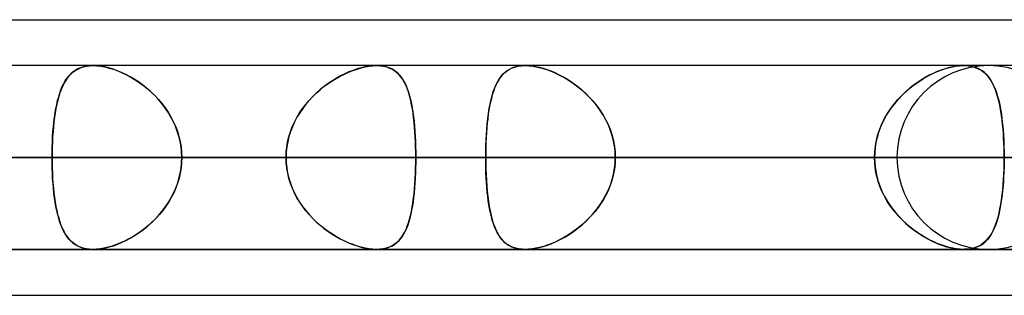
# Model space of a CAD drawing. Header units: millimetres. Extents: x -156 to 156, y -132 to 52.
# Tile 62 of 79: x 55.71 to 61.09, y -64 to -62.5. Entities that reach past the tile are written whole.
import ezdxf

# ---------------------------------------------------------------- set-up
doc = ezdxf.new("R2010")
doc.units = ezdxf.units.MM
doc.layers.add('MAIN-1', color=7, linetype='Continuous')

msp = doc.modelspace()

# ---------------------------------------------------------------- linework, layer by layer
at = {"layer": 'MAIN-1'}
for p, q in [((36.3893, -62.5), (68.5488, -62.5)), ((36.3893, -62.5), (68.7575, -62.5)), ((39.5712, -62.5), (68.7575, -62.5)), ((39.5712, -62.5), (71.9395, -62.5)), ((68.5822, -62.75), (-68.5822, -62.75)), ((68.5822, -62.75), (-68.5822, -62.75)), ((63.1787, -62.75), (-63.1787, -62.75)), ((63.1787, -62.75), (-63.1787, -62.75)), ((57.6605, -62.75), (-57.6605, -62.75)), ((57.6605, -62.75), (-57.6605, -62.75)), ((61, -62.75), (45.074, -62.75)), ((61, -62.75), (45.074, -62.75)), ((68.8, -62.75), (50.5947, -62.75)), ((68.8, -62.75), (50.5947, -62.75)), ((55.9924, -62.7955), (56.004, -62.7852)), ((56.0048, -62.7845), (55.9933, -62.7946)), ((56.004, -62.7852), (56.0165, -62.7761)), ((56.0174, -62.7756), (56.0048, -62.7845)), ((56.0165, -62.7761), (56.0302, -62.7683)), ((56.0309, -62.7679), (56.0174, -62.7756)), ((56.0302, -62.7683), (56.0449, -62.7618)), ((56.0455, -62.7616), (56.0309, -62.7679)), ((56.0449, -62.7618), (56.0607, -62.7567)), ((56.0612, -62.7565), (56.0455, -62.7616)), ((56.0607, -62.7567), (56.0776, -62.753)), ((56.078, -62.7529), (56.0612, -62.7565)), ((56.0776, -62.753), (56.0954, -62.7507)), ((56.0957, -62.7507), (56.078, -62.7529)), ((56.0954, -62.7507), (56.1142, -62.75)), ((56.1142, -62.75), (56.0957, -62.7507)), ((56.1344, -62.7508), (56.1142, -62.75)), ((56.1142, -62.75), (56.1347, -62.7508)), ((76.6, -62.75), (56.1142, -62.75)), ((76.6, -62.75), (56.1142, -62.75)), ((56.1555, -62.7531), (56.1344, -62.7508)), ((56.1347, -62.7508), (56.1562, -62.7532)), ((56.1776, -62.757), (56.1555, -62.7531)), ((56.1562, -62.7532), (56.1787, -62.7573)), ((56.2002, -62.7625), (56.1776, -62.757)), ((56.1787, -62.7573), (56.2016, -62.7629)), ((56.2232, -62.7694), (56.2002, -62.7625)), ((56.2016, -62.7629), (56.225, -62.77)), ((56.2463, -62.7777), (56.2232, -62.7694)), ((56.225, -62.77), (56.2486, -62.7785)), ((56.2696, -62.7873), (56.2463, -62.7777)), ((56.2486, -62.7785), (56.2724, -62.7885)), ((56.2929, -62.7983), (56.2696, -62.7873)), ((56.2724, -62.7885), (56.2961, -62.7999)), ((57.4856, -62.7955), (57.5085, -62.7852)), ((57.5101, -62.7845), (57.4874, -62.7946)), ((57.5085, -62.7852), (57.5313, -62.7761)), ((57.5328, -62.7756), (57.5101, -62.7845)), ((57.5313, -62.7761), (57.5541, -62.7683)), ((57.5553, -62.7679), (57.5328, -62.7756)), ((57.5541, -62.7683), (57.5765, -62.7618)), ((57.5775, -62.7615), (57.5553, -62.7679)), ((57.5765, -62.7618), (57.5987, -62.7567)), ((57.5994, -62.7565), (57.5775, -62.7615)), ((57.5987, -62.7567), (57.6201, -62.7529)), ((57.6206, -62.7529), (57.5994, -62.7565)), ((57.6201, -62.7529), (57.6407, -62.7507)), ((57.641, -62.7507), (57.6206, -62.7529)), ((57.6407, -62.7507), (57.6605, -62.75)), ((57.6605, -62.75), (57.641, -62.7507)), ((57.6605, -62.75), (57.68, -62.7508)), ((57.679, -62.7507), (57.6605, -62.75)), ((57.6967, -62.7529), (57.679, -62.7507)), ((57.68, -62.7508), (57.6985, -62.7532)), ((57.7134, -62.7566), (57.6967, -62.7529)), ((57.6985, -62.7532), (57.7159, -62.7573)), ((57.7289, -62.7617), (57.7134, -62.7566)), ((57.7159, -62.7573), (57.732, -62.7629)), ((57.7433, -62.7681), (57.7289, -62.7617)), ((57.732, -62.7629), (57.7469, -62.77)), ((57.7566, -62.7759), (57.7433, -62.7681)), ((57.7469, -62.77), (57.7606, -62.7786)), ((57.7689, -62.7849), (57.7566, -62.7759)), ((57.7606, -62.7786), (57.7731, -62.7885)), ((57.7801, -62.7951), (57.7689, -62.7849)), ((57.7731, -62.7885), (57.7846, -62.7999)), ((58.3424, -62.8059), (58.3541, -62.7933)), ((58.3557, -62.7918), (58.3453, -62.8024)), ((58.3541, -62.7933), (58.367, -62.7821)), ((58.3668, -62.7823), (58.3557, -62.7918)), ((58.3789, -62.7739), (58.3668, -62.7823)), ((58.367, -62.7821), (58.3811, -62.7725)), ((58.3919, -62.7667), (58.3789, -62.7739)), ((58.3811, -62.7725), (58.3966, -62.7645)), ((58.406, -62.7608), (58.3919, -62.7667)), ((58.3966, -62.7645), (58.4135, -62.7582)), ((58.4211, -62.7561), (58.406, -62.7608)), ((58.4135, -62.7582), (58.4318, -62.7536)), ((58.4372, -62.7527), (58.4211, -62.7561)), ((58.4318, -62.7536), (58.4513, -62.7509)), ((58.4542, -62.7507), (58.4372, -62.7527)), ((58.4513, -62.7509), (58.472, -62.75)), ((58.472, -62.75), (58.4542, -62.7507)), ((58.4904, -62.7506), (58.472, -62.75)), ((58.472, -62.75), (58.4934, -62.7509)), ((60.8635, -62.75), (58.4721, -62.75)), ((60.8635, -62.75), (58.4721, -62.75)), ((58.5095, -62.7526), (58.4904, -62.7506)), ((58.4934, -62.7509), (58.516, -62.7535)), ((58.5295, -62.7558), (58.5095, -62.7526)), ((58.516, -62.7535), (58.5396, -62.7579)), ((58.55, -62.7603), (58.5295, -62.7558)), ((58.5396, -62.7579), (58.5636, -62.7639)), ((58.5708, -62.766), (58.55, -62.7603)), ((58.5636, -62.7639), (58.5881, -62.7715)), ((58.5919, -62.7728), (58.5708, -62.766)), ((58.5881, -62.7715), (58.6129, -62.7807)), ((58.6132, -62.7808), (58.5919, -62.7728)), ((58.6129, -62.7807), (58.6377, -62.7914)), ((58.6345, -62.7899), (58.6132, -62.7808)), ((58.6558, -62.8), (58.6345, -62.7899)), ((58.6377, -62.7914), (58.6626, -62.8034)), ((60.6696, -62.8059), (60.6947, -62.7933)), ((60.6979, -62.7918), (60.6762, -62.8024)), ((60.6947, -62.7933), (60.7199, -62.7821)), ((60.7197, -62.7823), (60.6979, -62.7918)), ((60.7413, -62.7739), (60.7197, -62.7823)), ((60.7199, -62.7821), (60.7451, -62.7725)), ((60.7628, -62.7667), (60.7413, -62.7739)), ((60.7451, -62.7725), (60.7701, -62.7645)), ((60.784, -62.7608), (60.7628, -62.7667)), ((60.7701, -62.7645), (60.7947, -62.7582)), ((60.8049, -62.7561), (60.784, -62.7608)), ((60.7947, -62.7582), (60.8186, -62.7536)), ((60.8252, -62.7527), (60.8049, -62.7561)), ((60.8186, -62.7536), (60.8415, -62.7509)), ((60.8447, -62.7507), (60.8252, -62.7527)), ((60.8415, -62.7509), (60.8634, -62.75)), ((60.8634, -62.75), (60.8447, -62.7507)), ((60.8634, -62.75), (60.8642, -62.75)), ((60.881, -62.7506), (60.8634, -62.75)), ((60.8642, -62.75), (60.865, -62.75)), ((60.865, -62.75), (60.8658, -62.75)), ((60.8658, -62.75), (60.8666, -62.75)), ((60.8666, -62.75), (60.8674, -62.75)), ((60.8674, -62.75), (60.8682, -62.75)), ((60.8682, -62.75), (60.8889, -62.7514)), ((60.8977, -62.7526), (60.881, -62.7506)), ((60.8889, -62.7514), (60.9084, -62.7546)), ((60.9136, -62.7558), (60.8977, -62.7526)), ((60.9084, -62.7546), (60.9267, -62.7596)), ((60.9286, -62.7603), (60.9136, -62.7558)), ((60.9267, -62.7596), (60.9434, -62.7664)), ((60.9426, -62.766), (60.9286, -62.7603)), ((60.9556, -62.7728), (60.9426, -62.766)), ((60.9434, -62.7664), (60.9588, -62.7748)), ((60.9677, -62.7808), (60.9556, -62.7728)), ((60.9588, -62.7748), (60.9729, -62.7849)), ((60.9789, -62.7899), (60.9677, -62.7808)), ((60.9729, -62.7849), (60.9859, -62.7965)), ((60.9892, -62.8), (60.9789, -62.7899)), ((55.9549, -62.847), (55.947, -62.863)), ((55.9543, -62.8481), (55.9627, -62.8332)), ((55.9634, -62.8321), (55.9549, -62.847)), ((55.9627, -62.8332), (55.9718, -62.8195)), ((55.9726, -62.8184), (55.9634, -62.8321)), ((55.9718, -62.8195), (55.9817, -62.8069)), ((55.9826, -62.8059), (55.9726, -62.8184)), ((55.9817, -62.8069), (55.9924, -62.7955)), ((55.9933, -62.7946), (55.9826, -62.8059)), ((56.3161, -62.8105), (56.2929, -62.7983)), ((56.2961, -62.7999), (56.3198, -62.8126)), ((56.3391, -62.824), (56.3161, -62.8105)), ((56.3198, -62.8126), (56.3432, -62.8265)), ((56.3619, -62.8388), (56.3391, -62.824)), ((56.3432, -62.8265), (56.3662, -62.8417)), ((56.3844, -62.8549), (56.3619, -62.8388)), ((56.3662, -62.8417), (56.3887, -62.8581)), ((57.3974, -62.847), (57.3755, -62.863)), ((57.3958, -62.8481), (57.4179, -62.8332)), ((57.4197, -62.8321), (57.3974, -62.847)), ((57.4179, -62.8332), (57.4403, -62.8195)), ((57.4422, -62.8184), (57.4197, -62.8321)), ((57.4403, -62.8195), (57.4628, -62.8069)), ((57.4648, -62.8059), (57.4422, -62.8184)), ((57.4628, -62.8069), (57.4856, -62.7955)), ((57.4874, -62.7946), (57.4648, -62.8059)), ((57.7904, -62.8066), (57.7801, -62.7951)), ((57.7846, -62.7999), (57.7951, -62.8126)), ((57.7999, -62.8192), (57.7904, -62.8066)), ((57.7951, -62.8126), (57.8047, -62.8265)), ((57.8086, -62.833), (57.7999, -62.8192)), ((57.8047, -62.8265), (57.8135, -62.8417)), ((57.8167, -62.8481), (57.8086, -62.833)), ((57.8135, -62.8417), (57.8214, -62.8581)), ((58.3188, -62.8412), (58.3113, -62.8564)), ((58.3131, -62.8524), (58.322, -62.8354)), ((58.327, -62.8272), (58.3188, -62.8412)), ((58.322, -62.8354), (58.3317, -62.8199)), ((58.3358, -62.8142), (58.327, -62.8272)), ((58.3317, -62.8199), (58.3424, -62.8059)), ((58.3453, -62.8024), (58.3358, -62.8142)), ((58.6769, -62.8111), (58.6558, -62.8)), ((58.6626, -62.8034), (58.6873, -62.8169)), ((58.6979, -62.8232), (58.6769, -62.8111)), ((58.6873, -62.8169), (58.7117, -62.8317)), ((58.7188, -62.8363), (58.6979, -62.8232)), ((58.7117, -62.8317), (58.7357, -62.8479)), ((58.7394, -62.8505), (58.7188, -62.8363)), ((60.6115, -62.8412), (60.5904, -62.8564)), ((60.5958, -62.8524), (60.6201, -62.8354)), ((60.6329, -62.8272), (60.6115, -62.8412)), ((60.6201, -62.8354), (60.6447, -62.8199)), ((60.6545, -62.8142), (60.6329, -62.8272)), ((60.6447, -62.8199), (60.6696, -62.8059)), ((60.6762, -62.8024), (60.6545, -62.8142)), ((60.9859, -62.7965), (60.9976, -62.8096)), ((60.9988, -62.8111), (60.9892, -62.8)), ((60.9976, -62.8096), (61.0084, -62.8241)), ((61.0077, -62.8232), (60.9988, -62.8111)), ((61.016, -62.8363), (61.0077, -62.8232)), ((61.0084, -62.8241), (61.0182, -62.8401)), ((61.0237, -62.8505), (61.016, -62.8363)), ((61.0182, -62.8401), (61.0271, -62.8574)), ((55.9266, -62.9192), (55.9326, -62.8997)), ((55.933, -62.8986), (55.9269, -62.9181)), ((55.9326, -62.8997), (55.9392, -62.8814)), ((55.9397, -62.8802), (55.933, -62.8986)), ((55.9392, -62.8814), (55.9464, -62.8642)), ((55.947, -62.863), (55.9397, -62.8802)), ((55.9464, -62.8642), (55.9543, -62.8481)), ((56.4065, -62.8722), (56.3844, -62.8549)), ((56.3887, -62.8581), (56.4106, -62.8757)), ((56.428, -62.8908), (56.4065, -62.8722)), ((56.4106, -62.8757), (56.4318, -62.8943)), ((56.4488, -62.9106), (56.428, -62.8908)), ((56.4318, -62.8943), (56.4522, -62.9141)), ((57.3117, -62.9193), (57.3318, -62.8998)), ((57.333, -62.8986), (57.3128, -62.9182)), ((57.3318, -62.8998), (57.3526, -62.8814)), ((57.354, -62.8803), (57.333, -62.8986)), ((57.3526, -62.8814), (57.374, -62.8642)), ((57.3755, -62.863), (57.354, -62.8803)), ((57.374, -62.8642), (57.3958, -62.8481)), ((57.824, -62.8643), (57.8167, -62.8481)), ((57.8214, -62.8581), (57.8286, -62.8756)), ((57.8308, -62.8817), (57.824, -62.8643)), ((57.8286, -62.8756), (57.8351, -62.8943)), ((57.8369, -62.9002), (57.8308, -62.8817)), ((57.8351, -62.8943), (57.8409, -62.9141)), ((57.8425, -62.9199), (57.8369, -62.9002)), ((58.2912, -62.9121), (58.2978, -62.8908)), ((58.298, -62.8901), (58.2922, -62.9085)), ((58.2978, -62.8908), (58.3051, -62.8709)), ((58.3044, -62.8727), (58.298, -62.8901)), ((58.3113, -62.8564), (58.3044, -62.8727)), ((58.3051, -62.8709), (58.3131, -62.8524)), ((58.7357, -62.8479), (58.7591, -62.8653)), ((58.7597, -62.8657), (58.7394, -62.8505)), ((58.7591, -62.8653), (58.7819, -62.8839)), ((58.7796, -62.882), (58.7597, -62.8657)), ((58.799, -62.8992), (58.7796, -62.882)), ((58.7819, -62.8839), (58.8038, -62.9037)), ((58.8178, -62.9174), (58.799, -62.8992)), ((60.5263, -62.9121), (60.5487, -62.8908)), ((60.5495, -62.8901), (60.5299, -62.9085)), ((60.5487, -62.8908), (60.5719, -62.8709)), ((60.5697, -62.8727), (60.5495, -62.8901)), ((60.5904, -62.8564), (60.5697, -62.8727)), ((60.5719, -62.8709), (60.5958, -62.8524)), ((61.0308, -62.8657), (61.0237, -62.8505)), ((61.0271, -62.8574), (61.0351, -62.876)), ((61.0374, -62.882), (61.0308, -62.8657)), ((61.0351, -62.876), (61.0424, -62.896)), ((61.0435, -62.8992), (61.0374, -62.882)), ((61.0424, -62.896), (61.049, -62.9171)), ((61.0491, -62.9174), (61.0435, -62.8992)), ((55.916, -62.9615), (55.921, -62.9398)), ((55.9213, -62.9387), (55.9162, -62.9603)), ((55.921, -62.9398), (55.9266, -62.9192)), ((55.9269, -62.9181), (55.9213, -62.9387)), ((56.4687, -62.9316), (56.4488, -62.9106)), ((56.4522, -62.9141), (56.4717, -62.9349)), ((56.4877, -62.9538), (56.4687, -62.9316)), ((56.4717, -62.9349), (56.4901, -62.9568)), ((56.5055, -62.9769), (56.4877, -62.9538)), ((57.2741, -62.9615), (57.2924, -62.9398)), ((57.2934, -62.9388), (57.275, -62.9604)), ((57.2924, -62.9398), (57.3117, -62.9193)), ((57.3128, -62.9182), (57.2934, -62.9388)), ((57.8409, -62.9141), (57.8463, -62.9349)), ((57.8476, -62.9406), (57.8425, -62.9199)), ((57.8463, -62.9349), (57.851, -62.9567)), ((57.8521, -62.9624), (57.8476, -62.9406)), ((58.2821, -62.9483), (58.2778, -62.9697)), ((58.2799, -62.9588), (58.2852, -62.9348)), ((58.2869, -62.9279), (58.2821, -62.9483)), ((58.2852, -62.9348), (58.2912, -62.9121)), ((58.2922, -62.9085), (58.2869, -62.9279)), ((58.8038, -62.9037), (58.8248, -62.9247)), ((58.8359, -62.9366), (58.8178, -62.9174)), ((58.8248, -62.9247), (58.8448, -62.9468)), ((58.8531, -62.9567), (58.8359, -62.9366)), ((58.8448, -62.9468), (58.8637, -62.97)), ((60.493, -62.9483), (60.476, -62.9697)), ((60.4845, -62.9588), (60.5048, -62.9348)), ((60.511, -62.9279), (60.493, -62.9483)), ((60.5048, -62.9348), (60.5263, -62.9121)), ((60.5299, -62.9085), (60.511, -62.9279)), ((61.049, -62.9171), (61.0549, -62.9395)), ((61.0542, -62.9366), (61.0491, -62.9174)), ((61.0589, -62.9567), (61.0542, -62.9366)), ((61.0549, -62.9395), (61.0603, -62.963)), ((55.9037, -63.032), (55.9073, -63.0076)), ((55.9075, -63.0064), (55.9039, -63.0308)), ((55.9073, -63.0076), (55.9114, -62.9841)), ((55.9116, -62.9829), (55.9075, -63.0064)), ((55.9114, -62.9841), (55.916, -62.9615)), ((55.9162, -62.9603), (55.9116, -62.9829)), ((56.4901, -62.9568), (56.5075, -62.9796)), ((56.5221, -63.0011), (56.5055, -62.9769)), ((56.5075, -62.9796), (56.5236, -63.0034)), ((56.5373, -63.0261), (56.5221, -63.0011)), ((56.5236, -63.0034), (56.5384, -63.0281)), ((57.2261, -63.0321), (57.2408, -63.0077)), ((57.2416, -63.0065), (57.2267, -63.0309)), ((57.2408, -63.0077), (57.2568, -62.9841)), ((57.2577, -62.9829), (57.2416, -63.0065)), ((57.2568, -62.9841), (57.2741, -62.9615)), ((57.275, -62.9604), (57.2577, -62.9829)), ((57.851, -62.9567), (57.8553, -62.9796)), ((57.8562, -62.9851), (57.8521, -62.9624)), ((57.8553, -62.9796), (57.8591, -63.0034)), ((57.8598, -63.0087), (57.8562, -62.9851)), ((57.8591, -63.0034), (57.8624, -63.0281)), ((58.2739, -62.9918), (58.2704, -63.0149)), ((58.2711, -63.0103), (58.2752, -62.984)), ((58.2778, -62.9697), (58.2739, -62.9918)), ((58.2752, -62.984), (58.2799, -62.9588)), ((58.8694, -62.9777), (58.8531, -62.9567)), ((58.8637, -62.97), (58.8812, -62.9943)), ((58.8847, -62.9994), (58.8694, -62.9777)), ((58.8812, -62.9943), (58.8975, -63.0196)), ((58.8988, -63.0219), (58.8847, -62.9994)), ((60.46, -62.9918), (60.4452, -63.0149)), ((60.448, -63.0103), (60.4655, -62.984)), ((60.476, -62.9697), (60.46, -62.9918)), ((60.4655, -62.984), (60.4845, -62.9588)), ((61.0632, -62.9777), (61.0589, -62.9567)), ((61.0603, -62.963), (61.065, -62.9877)), ((61.067, -62.9994), (61.0632, -62.9777)), ((61.065, -62.9877), (61.0692, -63.0135)), ((61.0704, -63.0219), (61.067, -62.9994)), ((55.8978, -63.0833), (55.9005, -63.0572)), ((55.9007, -63.0561), (55.8979, -63.0823)), ((55.9005, -63.0572), (55.9037, -63.032)), ((55.9039, -63.0308), (55.9007, -63.0561)), ((56.551, -63.052), (56.5373, -63.0261)), ((56.5384, -63.0281), (56.5518, -63.0538)), ((56.5631, -63.0788), (56.551, -63.052)), ((56.5518, -63.0538), (56.5637, -63.0802)), ((57.201, -63.0833), (57.2128, -63.0573)), ((57.2133, -63.0562), (57.2014, -63.0823)), ((57.2128, -63.0573), (57.2261, -63.0321)), ((57.2267, -63.0309), (57.2133, -63.0562)), ((57.863, -63.0331), (57.8598, -63.0087)), ((57.8624, -63.0281), (57.8653, -63.0537)), ((57.8658, -63.0584), (57.863, -63.0331)), ((57.8653, -63.0537), (57.8678, -63.0801)), ((57.8681, -63.0844), (57.8658, -63.0584)), ((58.2644, -63.0661), (58.2675, -63.0377)), ((58.2674, -63.0387), (58.2647, -63.0634)), ((58.2704, -63.0149), (58.2674, -63.0387)), ((58.2675, -63.0377), (58.2711, -63.0103)), ((58.8975, -63.0196), (58.9122, -63.0459)), ((58.9118, -63.0452), (58.8988, -63.0219)), ((58.9235, -63.0692), (58.9118, -63.0452)), ((58.9122, -63.0459), (58.9253, -63.0732)), ((60.4181, -63.0661), (60.4322, -63.0377)), ((60.4316, -63.0387), (60.4194, -63.0634)), ((60.4452, -63.0149), (60.4316, -63.0387)), ((60.4322, -63.0377), (60.448, -63.0103)), ((61.0692, -63.0135), (61.0728, -63.0404)), ((61.0734, -63.0452), (61.0704, -63.0219)), ((61.0728, -63.0404), (61.076, -63.0683)), ((61.0761, -63.0692), (61.0734, -63.0452)), ((55.8936, -63.1374), (55.8955, -63.1101)), ((55.8956, -63.1091), (55.8937, -63.1365)), ((55.8955, -63.1101), (55.8978, -63.0833)), ((55.8979, -63.0823), (55.8956, -63.1091)), ((56.5736, -63.1063), (56.5631, -63.0788)), ((56.5637, -63.0802), (56.5739, -63.1073)), ((56.5823, -63.1343), (56.5736, -63.1063)), ((56.5739, -63.1073), (56.5825, -63.135)), ((57.1823, -63.1374), (57.1908, -63.1101)), ((57.1911, -63.1092), (57.1826, -63.1365)), ((57.1908, -63.1101), (57.201, -63.0833)), ((57.2014, -63.0823), (57.1911, -63.1092)), ((57.8678, -63.0801), (57.8699, -63.1072)), ((57.8701, -63.111), (57.8681, -63.0844)), ((57.8699, -63.1072), (57.8716, -63.135)), ((57.8717, -63.1382), (57.8701, -63.111)), ((58.2604, -63.1146), (58.2589, -63.141)), ((58.2598, -63.1254), (58.2619, -63.0954)), ((58.2624, -63.0887), (58.2604, -63.1146)), ((58.2619, -63.0954), (58.2644, -63.0661)), ((58.2647, -63.0634), (58.2624, -63.0887)), ((58.9338, -63.0939), (58.9235, -63.0692)), ((58.9253, -63.0732), (58.9366, -63.1013)), ((58.9427, -63.1191), (58.9338, -63.0939)), ((58.9366, -63.1013), (58.9461, -63.1301)), ((60.3992, -63.1146), (60.3915, -63.141)), ((60.3958, -63.1254), (60.406, -63.0954)), ((60.4085, -63.0887), (60.3992, -63.1146)), ((60.406, -63.0954), (60.4181, -63.0661)), ((60.4194, -63.0634), (60.4085, -63.0887)), ((61.076, -63.0683), (61.0787, -63.0971)), ((61.0784, -63.0939), (61.0761, -63.0692)), ((61.0803, -63.1191), (61.0784, -63.0939)), ((61.0787, -63.0971), (61.0808, -63.1266)), ((55.8911, -63.1931), (55.8922, -63.1651)), ((55.8922, -63.1643), (55.8912, -63.1925)), ((55.8937, -63.1365), (55.8922, -63.1643)), ((55.8922, -63.1651), (55.8936, -63.1374)), ((56.5891, -63.1627), (56.5823, -63.1343)), ((56.5825, -63.135), (56.5892, -63.1633)), ((56.594, -63.1915), (56.5891, -63.1627)), ((56.5892, -63.1633), (56.5941, -63.192)), ((57.1709, -63.1931), (57.1757, -63.1651)), ((57.1758, -63.1643), (57.171, -63.1925)), ((57.1757, -63.1651), (57.1823, -63.1374)), ((57.1826, -63.1365), (57.1758, -63.1643)), ((57.8716, -63.135), (57.8729, -63.1633)), ((57.873, -63.1657), (57.8717, -63.1382)), ((57.8729, -63.1633), (57.8738, -63.192)), ((57.8739, -63.1935), (57.873, -63.1657)), ((58.2577, -63.1677), (58.2568, -63.1948)), ((58.257, -63.187), (58.2582, -63.156)), ((58.2589, -63.141), (58.2577, -63.1677)), ((58.2582, -63.156), (58.2598, -63.1254)), ((58.95, -63.1446), (58.9427, -63.1191)), ((58.9461, -63.1301), (58.9536, -63.1595)), ((58.9558, -63.1706), (58.95, -63.1446)), ((58.9536, -63.1595), (58.959, -63.1894)), ((60.3854, -63.1677), (60.381, -63.1948)), ((60.3821, -63.187), (60.3878, -63.156)), ((60.3915, -63.141), (60.3854, -63.1677)), ((60.3878, -63.156), (60.3958, -63.1254)), ((61.0819, -63.1446), (61.0803, -63.1191)), ((61.0808, -63.1266), (61.0825, -63.1569)), ((61.0831, -63.1706), (61.0819, -63.1446)), ((61.0825, -63.1569), (61.0837, -63.1876)), ((55.8905, -63.2211), (55.8903, -63.25)), ((55.8903, -63.25), (55.8905, -63.2214)), ((55.8912, -63.1925), (55.8905, -63.2211)), ((55.8905, -63.2214), (55.8911, -63.1931)), ((56.597, -63.2206), (56.594, -63.1915)), ((56.5941, -63.192), (56.597, -63.2209)), ((56.598, -63.25), (56.597, -63.2206)), ((56.597, -63.2209), (56.598, -63.25)), ((57.168, -63.2211), (57.167, -63.25)), ((57.167, -63.25), (57.168, -63.2214)), ((57.171, -63.1925), (57.168, -63.2211)), ((57.168, -63.2214), (57.1709, -63.1931)), ((57.8738, -63.192), (57.8744, -63.2209)), ((57.8744, -63.2216), (57.8739, -63.1935)), ((57.8744, -63.2209), (57.8746, -63.25)), ((57.8746, -63.25), (57.8744, -63.2216)), ((58.2561, -63.25), (58.2563, -63.2184)), ((58.2563, -63.2223), (58.2561, -63.25)), ((58.2563, -63.2184), (58.257, -63.187)), ((58.2568, -63.1948), (58.2563, -63.2223)), ((58.96, -63.1968), (58.9558, -63.1706)), ((58.959, -63.1894), (58.9622, -63.2196)), ((58.9625, -63.2233), (58.96, -63.1968)), ((58.9622, -63.2196), (58.9633, -63.25)), ((60.3774, -63.25), (60.3786, -63.2184)), ((60.3783, -63.2223), (60.3774, -63.25)), ((60.381, -63.1948), (60.3783, -63.2223)), ((60.3786, -63.2184), (60.3821, -63.187)), ((61.084, -63.1968), (61.0831, -63.1706)), ((61.0837, -63.1876), (61.0844, -63.2187)), ((61.0845, -63.2233), (61.084, -63.1968)), ((61.0844, -63.2187), (61.0847, -63.25)), ((-69.0087, -63.25), (69.0087, -63.25)), ((69.0087, -63.25), (-69.0087, -63.25)), ((68.2038, -63.25), (-68.2038, -63.25)), ((-68.2038, -63.25), (68.2038, -63.25)), ((-63.3931, -63.25), (63.3931, -63.25)), ((63.3931, -63.25), (-63.3931, -63.25)), ((62.6857, -63.25), (-62.6857, -63.25)), ((-62.6857, -63.25), (62.6857, -63.25)), ((-57.8746, -63.25), (57.8746, -63.25)), ((57.8746, -63.25), (-57.8746, -63.25)), ((57.167, -63.25), (-57.167, -63.25)), ((-57.167, -63.25), (57.167, -63.25)), ((60.5, -63.25), (44.8487, -63.25)), ((44.8487, -63.25), (60.5, -63.25)), ((45.5566, -63.25), (61.5, -63.25)), ((61.5, -63.25), (45.5566, -63.25)), ((68.3, -63.25), (50.3701, -63.25)), ((50.3701, -63.25), (68.3, -63.25)), ((51.0779, -63.25), (69.3, -63.25)), ((69.3, -63.25), (51.0779, -63.25)), ((51.0779, -63.25), (55.8903, -63.25)), ((55.8903, -63.25), (51.0779, -63.25)), ((57.167, -63.25), (52.3553, -63.25)), ((52.3553, -63.25), (57.167, -63.25)), ((53.447, -63.25), (58.2561, -63.25)), ((58.2561, -63.25), (53.447, -63.25)), ((60.3774, -63.25), (55.5683, -63.25)), ((55.5683, -63.25), (60.3774, -63.25)), ((55.8903, -63.25), (55.8905, -63.2786)), ((76.1, -63.25), (55.8903, -63.25)), ((55.8905, -63.2789), (55.8903, -63.25)), ((55.8903, -63.25), (76.1, -63.25)), ((56.597, -63.2791), (56.598, -63.25)), ((56.598, -63.25), (56.597, -63.2784)), ((56.598, -63.25), (77.1, -63.25)), ((77.1, -63.25), (56.598, -63.25)), ((56.598, -63.25), (61.4096, -63.25)), ((61.4096, -63.25), (56.598, -63.25)), ((57.168, -63.2789), (57.167, -63.25)), ((57.167, -63.25), (57.168, -63.2786)), ((57.8746, -63.25), (57.8744, -63.2784)), ((57.8744, -63.2791), (57.8746, -63.25)), ((62.6857, -63.25), (57.8746, -63.25)), ((57.8746, -63.25), (62.6857, -63.25)), ((58.2561, -63.25), (58.2563, -63.2816)), ((60.3774, -63.25), (58.2561, -63.25)), ((58.2563, -63.2777), (58.2561, -63.25)), ((58.2561, -63.25), (60.3774, -63.25)), ((58.9625, -63.2767), (58.96, -63.3032)), ((58.9622, -63.2804), (58.9633, -63.25)), ((58.9633, -63.25), (58.9625, -63.2233)), ((58.9633, -63.25), (58.9625, -63.2767)), ((58.9633, -63.25), (61.0847, -63.25)), ((61.0847, -63.25), (58.9633, -63.25)), ((58.9633, -63.25), (63.7724, -63.25)), ((63.7724, -63.25), (58.9633, -63.25)), ((60.3783, -63.2777), (60.3774, -63.25)), ((60.3774, -63.25), (60.3786, -63.2816)), ((61.0845, -63.2765), (61.084, -63.3027)), ((61.0844, -63.2804), (61.0847, -63.25)), ((61.0847, -63.25), (61.0845, -63.2233)), ((61.0847, -63.25), (61.0845, -63.2765)), ((65.8937, -63.25), (61.0847, -63.25)), ((61.0847, -63.25), (65.8937, -63.25)), ((55.8905, -63.2786), (55.8911, -63.3069)), ((55.8912, -63.3074), (55.8905, -63.2789)), ((55.8911, -63.3069), (55.8922, -63.3349)), ((55.8922, -63.3357), (55.8912, -63.3074)), ((56.5892, -63.3367), (56.5941, -63.308)), ((56.5942, -63.3065), (56.5897, -63.3344)), ((56.5941, -63.308), (56.597, -63.2791)), ((56.597, -63.2784), (56.5942, -63.3065)), ((57.168, -63.2786), (57.1709, -63.3069)), ((57.171, -63.3075), (57.168, -63.2789)), ((57.1709, -63.3069), (57.1757, -63.3349)), ((57.1758, -63.3357), (57.171, -63.3075)), ((57.8729, -63.3367), (57.8738, -63.308)), ((57.8739, -63.3065), (57.873, -63.3343)), ((57.8738, -63.308), (57.8744, -63.2791)), ((57.8744, -63.2784), (57.8739, -63.3065)), ((58.2568, -63.3052), (58.2563, -63.2777)), ((58.2563, -63.2816), (58.257, -63.313)), ((58.2577, -63.3323), (58.2568, -63.3052)), ((58.257, -63.313), (58.2582, -63.344)), ((58.9558, -63.3294), (58.95, -63.3554)), ((58.9536, -63.3405), (58.959, -63.3106)), ((58.96, -63.3032), (58.9558, -63.3294)), ((58.959, -63.3106), (58.9622, -63.2804)), ((60.381, -63.3052), (60.3783, -63.2777)), ((60.3786, -63.2816), (60.3821, -63.313)), ((60.3854, -63.3323), (60.381, -63.3052)), ((60.3821, -63.313), (60.3878, -63.344)), ((61.0831, -63.3287), (61.0819, -63.3544)), ((61.0826, -63.3405), (61.0838, -63.3106)), ((61.084, -63.3027), (61.0831, -63.3287)), ((61.0838, -63.3106), (61.0844, -63.2804)), ((55.8922, -63.3349), (55.8936, -63.3626)), ((55.8937, -63.3635), (55.8922, -63.3357)), ((55.8936, -63.3626), (55.8955, -63.3899)), ((55.8956, -63.3908), (55.8937, -63.3635)), ((56.5739, -63.3927), (56.5825, -63.365)), ((56.5833, -63.3619), (56.5752, -63.389)), ((56.5825, -63.365), (56.5892, -63.3367)), ((56.5897, -63.3344), (56.5833, -63.3619)), ((57.1757, -63.3349), (57.1823, -63.3626)), ((57.1826, -63.3635), (57.1758, -63.3357)), ((57.1823, -63.3626), (57.1908, -63.3899)), ((57.1911, -63.3908), (57.1826, -63.3635)), ((57.8699, -63.3928), (57.8716, -63.365)), ((57.8717, -63.3618), (57.8701, -63.389)), ((57.8716, -63.365), (57.8729, -63.3367)), ((57.873, -63.3343), (57.8717, -63.3618)), ((58.2589, -63.359), (58.2577, -63.3323)), ((58.2582, -63.344), (58.2598, -63.3746)), ((58.2604, -63.3854), (58.2589, -63.359)), ((58.2598, -63.3746), (58.2619, -63.4046)), ((58.9427, -63.3809), (58.9338, -63.4061)), ((58.9366, -63.3987), (58.9461, -63.3699)), ((58.95, -63.3554), (58.9427, -63.3809)), ((58.9461, -63.3699), (58.9536, -63.3405)), ((60.3915, -63.359), (60.3854, -63.3323)), ((60.3878, -63.344), (60.3958, -63.3746)), ((60.3992, -63.3854), (60.3915, -63.359)), ((60.3958, -63.3746), (60.406, -63.4046)), ((61.0804, -63.3797), (61.0785, -63.4047)), ((61.079, -63.3987), (61.081, -63.3699)), ((61.0819, -63.3544), (61.0804, -63.3797)), ((61.081, -63.3699), (61.0826, -63.3405)), ((55.8955, -63.3899), (55.8978, -63.4167)), ((55.8979, -63.4176), (55.8956, -63.3908)), ((55.8978, -63.4167), (55.9005, -63.4428)), ((55.9007, -63.4438), (55.8979, -63.4176)), ((56.5518, -63.4462), (56.5637, -63.4198)), ((56.5654, -63.4157), (56.554, -63.4417)), ((56.5637, -63.4198), (56.5739, -63.3927)), ((56.5752, -63.389), (56.5654, -63.4157)), ((57.1908, -63.3899), (57.201, -63.4167)), ((57.2014, -63.4177), (57.1911, -63.3908)), ((57.201, -63.4167), (57.2128, -63.4427)), ((57.2133, -63.4438), (57.2014, -63.4177)), ((57.8653, -63.4463), (57.8678, -63.4199)), ((57.8681, -63.4156), (57.8658, -63.4416)), ((57.8678, -63.4199), (57.8699, -63.3928)), ((57.8701, -63.389), (57.8681, -63.4156)), ((58.2624, -63.4113), (58.2604, -63.3854)), ((58.2619, -63.4046), (58.2644, -63.4339)), ((58.2647, -63.4366), (58.2624, -63.4113)), ((58.2644, -63.4339), (58.2675, -63.4623)), ((58.2674, -63.4613), (58.2647, -63.4366)), ((58.9235, -63.4308), (58.9118, -63.4548)), ((58.9122, -63.4541), (58.9253, -63.4268)), ((58.9338, -63.4061), (58.9235, -63.4308)), ((58.9253, -63.4268), (58.9366, -63.3987)), ((60.4085, -63.4113), (60.3992, -63.3854)), ((60.406, -63.4046), (60.4181, -63.4339)), ((60.4194, -63.4366), (60.4085, -63.4113)), ((60.4181, -63.4339), (60.4322, -63.4623)), ((60.4316, -63.4613), (60.4194, -63.4366)), ((61.0735, -63.4541), (61.0765, -63.4268)), ((61.0763, -63.4292), (61.0737, -63.453)), ((61.0785, -63.4047), (61.0763, -63.4292)), ((61.0765, -63.4268), (61.079, -63.3987)), ((55.9005, -63.4428), (55.9037, -63.468)), ((55.9039, -63.4691), (55.9007, -63.4438)), ((55.9037, -63.468), (55.9073, -63.4924)), ((55.9075, -63.4935), (55.9039, -63.4691)), ((56.5269, -63.4914), (56.5113, -63.515)), ((56.5236, -63.4966), (56.5384, -63.4719)), ((56.5411, -63.4669), (56.5269, -63.4914)), ((56.5384, -63.4719), (56.5518, -63.4462)), ((56.554, -63.4417), (56.5411, -63.4669)), ((57.2128, -63.4427), (57.2261, -63.4679)), ((57.2267, -63.4691), (57.2133, -63.4438)), ((57.2261, -63.4679), (57.2408, -63.4923)), ((57.2416, -63.4935), (57.2267, -63.4691)), ((57.8598, -63.4913), (57.8562, -63.5149)), ((57.8591, -63.4966), (57.8624, -63.4719)), ((57.863, -63.4669), (57.8598, -63.4913)), ((57.8624, -63.4719), (57.8653, -63.4463)), ((57.8658, -63.4416), (57.863, -63.4669)), ((58.2704, -63.4851), (58.2674, -63.4613)), ((58.2675, -63.4623), (58.2711, -63.4897)), ((58.2739, -63.5082), (58.2704, -63.4851)), ((58.2711, -63.4897), (58.2752, -63.516)), ((58.8812, -63.5057), (58.8975, -63.4804)), ((58.8988, -63.4781), (58.8847, -63.5006)), ((58.8975, -63.4804), (58.9122, -63.4541)), ((58.9118, -63.4548), (58.8988, -63.4781)), ((60.4452, -63.4851), (60.4316, -63.4613)), ((60.4322, -63.4623), (60.448, -63.4897)), ((60.46, -63.5082), (60.4452, -63.4851)), ((60.448, -63.4897), (60.4655, -63.516)), ((61.0661, -63.5057), (61.0701, -63.4804)), ((61.0707, -63.4761), (61.0673, -63.4985)), ((61.0701, -63.4804), (61.0735, -63.4541)), ((61.0737, -63.453), (61.0707, -63.4761)), ((55.9073, -63.4924), (55.9114, -63.5159)), ((55.9116, -63.517), (55.9075, -63.4935)), ((55.9114, -63.5159), (55.916, -63.5385)), ((55.9162, -63.5396), (55.9116, -63.517)), ((55.916, -63.5385), (55.921, -63.5602)), ((55.9212, -63.5611), (55.9162, -63.5396)), ((56.4717, -63.5651), (56.4901, -63.5432)), ((56.4945, -63.5377), (56.4766, -63.5595)), ((56.4901, -63.5432), (56.5075, -63.5204)), ((56.5113, -63.515), (56.4945, -63.5377)), ((56.5075, -63.5204), (56.5236, -63.4966)), ((57.2408, -63.4923), (57.2568, -63.5159)), ((57.2577, -63.5171), (57.2416, -63.4935)), ((57.2568, -63.5159), (57.2741, -63.5385)), ((57.275, -63.5396), (57.2577, -63.5171)), ((57.2741, -63.5385), (57.2924, -63.5602)), ((57.2934, -63.5612), (57.275, -63.5396)), ((57.8463, -63.5651), (57.851, -63.5433)), ((57.8521, -63.5376), (57.8476, -63.5594)), ((57.851, -63.5433), (57.8553, -63.5204)), ((57.8562, -63.5149), (57.8521, -63.5376)), ((57.8553, -63.5204), (57.8591, -63.4966)), ((58.2778, -63.5303), (58.2739, -63.5082)), ((58.2752, -63.516), (58.2799, -63.5412)), ((58.2821, -63.5517), (58.2778, -63.5303)), ((58.2799, -63.5412), (58.2852, -63.5652)), ((58.8531, -63.5433), (58.8359, -63.5634)), ((58.8448, -63.5532), (58.8637, -63.53)), ((58.8694, -63.5223), (58.8531, -63.5433)), ((58.8637, -63.53), (58.8812, -63.5057)), ((58.8847, -63.5006), (58.8694, -63.5223)), ((60.476, -63.5303), (60.46, -63.5082)), ((60.4655, -63.516), (60.4845, -63.5412)), ((60.493, -63.5517), (60.476, -63.5303)), ((60.4845, -63.5412), (60.5048, -63.5652)), ((61.0594, -63.5409), (61.0548, -63.561)), ((61.0567, -63.5532), (61.0617, -63.53)), ((61.0636, -63.5201), (61.0594, -63.5409)), ((61.0617, -63.53), (61.0661, -63.5057)), ((61.0673, -63.4985), (61.0636, -63.5201)), ((55.921, -63.5602), (55.9266, -63.5808)), ((55.9268, -63.5817), (55.9212, -63.5611)), ((55.9266, -63.5808), (55.9326, -63.6003)), ((55.933, -63.6012), (55.9268, -63.5817)), ((56.4318, -63.6057), (56.4522, -63.5859)), ((56.4577, -63.5803), (56.4379, -63.6)), ((56.4522, -63.5859), (56.4717, -63.5651)), ((56.4766, -63.5595), (56.4577, -63.5803)), ((57.2924, -63.5602), (57.3117, -63.5807)), ((57.3128, -63.5818), (57.2934, -63.5612)), ((57.3117, -63.5807), (57.3318, -63.6002)), ((57.333, -63.6014), (57.3128, -63.5818)), ((57.8351, -63.6057), (57.8409, -63.5859)), ((57.8425, -63.5801), (57.8369, -63.5998)), ((57.8409, -63.5859), (57.8463, -63.5651)), ((57.8476, -63.5594), (57.8425, -63.5801)), ((58.2869, -63.5721), (58.2821, -63.5517)), ((58.2852, -63.5652), (58.2912, -63.5879)), ((58.2922, -63.5915), (58.2869, -63.5721)), ((58.2912, -63.5879), (58.2978, -63.6092)), ((58.298, -63.6099), (58.2922, -63.5915)), ((58.7819, -63.6161), (58.8038, -63.5963)), ((58.8178, -63.5826), (58.799, -63.6008)), ((58.8038, -63.5963), (58.8248, -63.5753)), ((58.8359, -63.5634), (58.8178, -63.5826)), ((58.8248, -63.5753), (58.8448, -63.5532)), ((60.511, -63.5721), (60.493, -63.5517)), ((60.5048, -63.5652), (60.5263, -63.5879)), ((60.5299, -63.5915), (60.511, -63.5721)), ((60.5263, -63.5879), (60.5487, -63.6092)), ((60.5495, -63.6099), (60.5299, -63.5915)), ((61.0381, -63.6161), (61.0449, -63.5963)), ((61.0443, -63.5983), (61.0384, -63.6155)), ((61.0498, -63.5801), (61.0443, -63.5983)), ((61.0449, -63.5963), (61.0511, -63.5753)), ((61.0548, -63.561), (61.0498, -63.5801)), ((61.0511, -63.5753), (61.0567, -63.5532)), ((55.9326, -63.6003), (55.9392, -63.6186)), ((55.9396, -63.6196), (55.933, -63.6012)), ((55.9392, -63.6186), (55.9464, -63.6358)), ((55.9469, -63.6368), (55.9396, -63.6196)), ((55.9464, -63.6358), (55.9543, -63.6519)), ((55.9548, -63.6529), (55.9469, -63.6368)), ((55.9543, -63.6519), (55.9627, -63.6668)), ((55.9633, -63.6678), (55.9548, -63.6529)), ((56.3749, -63.6521), (56.353, -63.6671)), ((56.3662, -63.6583), (56.3887, -63.6419)), ((56.3964, -63.6359), (56.3749, -63.6521)), ((56.3887, -63.6419), (56.4106, -63.6243)), ((56.4175, -63.6185), (56.3964, -63.6359)), ((56.4106, -63.6243), (56.4318, -63.6057)), ((56.4379, -63.6), (56.4175, -63.6185)), ((57.3318, -63.6002), (57.3526, -63.6186)), ((57.354, -63.6197), (57.333, -63.6014)), ((57.3526, -63.6186), (57.374, -63.6358)), ((57.3755, -63.637), (57.354, -63.6197)), ((57.374, -63.6358), (57.3958, -63.6519)), ((57.3974, -63.653), (57.3755, -63.637)), ((57.3958, -63.6519), (57.4179, -63.6668)), ((57.8167, -63.6519), (57.8086, -63.667)), ((57.8135, -63.6583), (57.8214, -63.6419)), ((57.824, -63.6357), (57.8167, -63.6519)), ((57.8214, -63.6419), (57.8286, -63.6244)), ((57.8308, -63.6183), (57.824, -63.6357)), ((57.8286, -63.6244), (57.8351, -63.6057)), ((57.8369, -63.5998), (57.8308, -63.6183)), ((58.2978, -63.6092), (58.3051, -63.6291)), ((58.3044, -63.6273), (58.298, -63.6099)), ((58.3113, -63.6436), (58.3044, -63.6273)), ((58.3051, -63.6291), (58.3131, -63.6476)), ((58.3188, -63.6588), (58.3113, -63.6436)), ((58.3131, -63.6476), (58.322, -63.6646)), ((58.7117, -63.6683), (58.7357, -63.6521)), ((58.7394, -63.6495), (58.7188, -63.6637)), ((58.7357, -63.6521), (58.7591, -63.6347)), ((58.7597, -63.6343), (58.7394, -63.6495)), ((58.7591, -63.6347), (58.7819, -63.6161)), ((58.7796, -63.618), (58.7597, -63.6343)), ((58.799, -63.6008), (58.7796, -63.618)), ((60.5487, -63.6092), (60.5719, -63.6291)), ((60.5697, -63.6273), (60.5495, -63.6099)), ((60.5904, -63.6436), (60.5697, -63.6273)), ((60.5719, -63.6291), (60.5958, -63.6476)), ((60.6115, -63.6588), (60.5904, -63.6436)), ((60.5958, -63.6476), (60.6201, -63.6646)), ((61.0133, -63.6683), (61.0224, -63.6521)), ((61.025, -63.6469), (61.0174, -63.6612)), ((61.0224, -63.6521), (61.0306, -63.6347)), ((61.0319, -63.6317), (61.025, -63.6469)), ((61.0306, -63.6347), (61.0381, -63.6161)), ((61.0384, -63.6155), (61.0319, -63.6317)), ((55.9627, -63.6668), (55.9718, -63.6805)), ((55.9725, -63.6815), (55.9633, -63.6678)), ((55.9718, -63.6805), (55.9817, -63.6931)), ((55.9824, -63.694), (55.9725, -63.6815)), ((55.9817, -63.6931), (55.9924, -63.7045)), ((55.9931, -63.7052), (55.9824, -63.694)), ((55.9924, -63.7045), (56.004, -63.7148)), ((56.0047, -63.7154), (55.9931, -63.7052)), ((56.2862, -63.705), (56.2637, -63.7153)), ((56.2724, -63.7115), (56.2961, -63.7001)), ((56.3086, -63.6936), (56.2862, -63.705)), ((56.2961, -63.7001), (56.3198, -63.6874)), ((56.3309, -63.681), (56.3086, -63.6936)), ((56.3198, -63.6874), (56.3432, -63.6735)), ((56.353, -63.6671), (56.3309, -63.681)), ((56.3432, -63.6735), (56.3662, -63.6583)), ((57.4197, -63.6679), (57.3974, -63.653)), ((57.4179, -63.6668), (57.4403, -63.6805)), ((57.4422, -63.6816), (57.4197, -63.6679)), ((57.4403, -63.6805), (57.4628, -63.6931)), ((57.4648, -63.6941), (57.4422, -63.6816)), ((57.4628, -63.6931), (57.4856, -63.7045)), ((57.4874, -63.7054), (57.4648, -63.6941)), ((57.4856, -63.7045), (57.5085, -63.7148)), ((57.5101, -63.7155), (57.4874, -63.7054)), ((57.7801, -63.7049), (57.7689, -63.7151)), ((57.7731, -63.7115), (57.7846, -63.7001)), ((57.7904, -63.6934), (57.7801, -63.7049)), ((57.7846, -63.7001), (57.7951, -63.6874)), ((57.7999, -63.6808), (57.7904, -63.6934)), ((57.7951, -63.6874), (57.8047, -63.6735)), ((57.8086, -63.667), (57.7999, -63.6808)), ((57.8047, -63.6735), (57.8135, -63.6583)), ((58.327, -63.6728), (58.3188, -63.6588)), ((58.322, -63.6646), (58.3317, -63.6801)), ((58.3358, -63.6858), (58.327, -63.6728)), ((58.3317, -63.6801), (58.3424, -63.6941)), ((58.3453, -63.6976), (58.3358, -63.6858)), ((58.3424, -63.6941), (58.3541, -63.7067)), ((58.3557, -63.7082), (58.3453, -63.6976)), ((58.6558, -63.7), (58.6345, -63.7101)), ((58.6377, -63.7086), (58.6626, -63.6966)), ((58.6769, -63.6889), (58.6558, -63.7)), ((58.6626, -63.6966), (58.6873, -63.6831)), ((58.6979, -63.6768), (58.6769, -63.6889)), ((58.6873, -63.6831), (58.7117, -63.6683)), ((58.7188, -63.6637), (58.6979, -63.6768)), ((60.6329, -63.6728), (60.6115, -63.6588)), ((60.6201, -63.6646), (60.6447, -63.6801)), ((60.6545, -63.6858), (60.6329, -63.6728)), ((60.6447, -63.6801), (60.6696, -63.6941)), ((60.6762, -63.6976), (60.6545, -63.6858)), ((60.6696, -63.6941), (60.6947, -63.7067)), ((60.6979, -63.7082), (60.6762, -63.6976)), ((60.9805, -63.7086), (60.9924, -63.6966)), ((60.9913, -63.6978), (60.9812, -63.708)), ((61.0007, -63.6866), (60.9913, -63.6978)), ((60.9924, -63.6966), (61.0033, -63.6831)), ((61.0094, -63.6744), (61.0007, -63.6866)), ((61.0033, -63.6831), (61.0133, -63.6683)), ((61.0174, -63.6612), (61.0094, -63.6744)), ((-68.6965, -63.75), (68.6965, -63.75)), ((-68.6965, -63.75), (68.6965, -63.75)), ((-63.1787, -63.75), (63.1787, -63.75)), ((-63.1787, -63.75), (63.1787, -63.75)), ((-57.6605, -63.75), (57.6605, -63.75)), ((-57.6605, -63.75), (57.6605, -63.75)), ((61, -63.75), (45.074, -63.75)), ((45.074, -63.75), (61, -63.75)), ((68.8, -63.75), (50.5947, -63.75)), ((50.5947, -63.75), (68.8, -63.75)), ((56.004, -63.7148), (56.0165, -63.7239)), ((56.0172, -63.7243), (56.0047, -63.7154)), ((56.0165, -63.7239), (56.0302, -63.7317)), ((56.0307, -63.732), (56.0172, -63.7243)), ((56.0302, -63.7317), (56.0449, -63.7382)), ((56.0453, -63.7384), (56.0307, -63.732)), ((56.0449, -63.7382), (56.0607, -63.7433)), ((56.061, -63.7434), (56.0453, -63.7384)), ((56.0607, -63.7433), (56.0776, -63.747)), ((56.0777, -63.7471), (56.061, -63.7434)), ((56.0776, -63.747), (56.0954, -63.7493)), ((56.0954, -63.7493), (56.0777, -63.7471)), ((56.0954, -63.7493), (56.1142, -63.75)), ((56.1139, -63.75), (56.0954, -63.7493)), ((56.1334, -63.7493), (56.1139, -63.75)), ((56.1142, -63.75), (56.1347, -63.7492)), ((76.6, -63.75), (56.1142, -63.75)), ((56.1142, -63.75), (76.6, -63.75)), ((56.1537, -63.7471), (56.1334, -63.7493)), ((56.1347, -63.7492), (56.1562, -63.7468)), ((56.175, -63.7435), (56.1537, -63.7471)), ((56.1562, -63.7468), (56.1787, -63.7427)), ((56.1967, -63.7384), (56.175, -63.7435)), ((56.1787, -63.7427), (56.2016, -63.7371)), ((56.2189, -63.732), (56.1967, -63.7384)), ((56.2016, -63.7371), (56.225, -63.73)), ((56.2412, -63.7243), (56.2189, -63.732)), ((56.225, -63.73), (56.2486, -63.7215)), ((56.2637, -63.7153), (56.2412, -63.7243)), ((56.2486, -63.7215), (56.2724, -63.7115)), ((57.5085, -63.7148), (57.5313, -63.7239)), ((57.5328, -63.7244), (57.5101, -63.7155)), ((57.5313, -63.7239), (57.5541, -63.7317)), ((57.5553, -63.7321), (57.5328, -63.7244)), ((57.5541, -63.7317), (57.5765, -63.7382)), ((57.5775, -63.7385), (57.5553, -63.7321)), ((57.5765, -63.7382), (57.5987, -63.7433)), ((57.5994, -63.7435), (57.5775, -63.7385)), ((57.5987, -63.7433), (57.6201, -63.7471)), ((57.6206, -63.7471), (57.5994, -63.7435)), ((57.6201, -63.7471), (57.6407, -63.7493)), ((57.641, -63.7493), (57.6206, -63.7471)), ((57.6407, -63.7493), (57.6605, -63.75)), ((57.6605, -63.75), (57.641, -63.7493)), ((57.6605, -63.75), (57.68, -63.7492)), ((57.679, -63.7493), (57.6605, -63.75)), ((57.6967, -63.7471), (57.679, -63.7493)), ((57.68, -63.7492), (57.6985, -63.7468)), ((57.7134, -63.7434), (57.6967, -63.7471)), ((57.6985, -63.7468), (57.7159, -63.7427)), ((57.7289, -63.7383), (57.7134, -63.7434)), ((57.7159, -63.7427), (57.732, -63.7371)), ((57.7433, -63.7319), (57.7289, -63.7383)), ((57.732, -63.7371), (57.7469, -63.73)), ((57.7566, -63.7241), (57.7433, -63.7319)), ((57.7469, -63.73), (57.7606, -63.7214)), ((57.7689, -63.7151), (57.7566, -63.7241)), ((57.7606, -63.7214), (57.7731, -63.7115)), ((58.3541, -63.7067), (58.367, -63.7179)), ((58.3668, -63.7177), (58.3557, -63.7082)), ((58.3789, -63.7261), (58.3668, -63.7177)), ((58.367, -63.7179), (58.3811, -63.7275)), ((58.3919, -63.7333), (58.3789, -63.7261)), ((58.3811, -63.7275), (58.3966, -63.7355)), ((58.406, -63.7392), (58.3919, -63.7333)), ((58.3966, -63.7355), (58.4135, -63.7418)), ((58.4211, -63.7439), (58.406, -63.7392)), ((58.4135, -63.7418), (58.4318, -63.7464)), ((58.4372, -63.7473), (58.4211, -63.7439)), ((58.4318, -63.7464), (58.4513, -63.7491)), ((58.4542, -63.7493), (58.4372, -63.7473)), ((58.4513, -63.7491), (58.472, -63.75)), ((58.472, -63.75), (58.4542, -63.7493)), ((58.472, -63.75), (58.4934, -63.7491)), ((58.4904, -63.7494), (58.472, -63.75)), ((58.4721, -63.75), (60.8635, -63.75)), ((58.4721, -63.75), (60.8635, -63.75)), ((58.5095, -63.7474), (58.4904, -63.7494)), ((58.4934, -63.7491), (58.516, -63.7465)), ((58.5295, -63.7442), (58.5095, -63.7474)), ((58.516, -63.7465), (58.5396, -63.7421)), ((58.55, -63.7397), (58.5295, -63.7442)), ((58.5396, -63.7421), (58.5636, -63.7361)), ((58.5708, -63.734), (58.55, -63.7397)), ((58.5636, -63.7361), (58.5881, -63.7285)), ((58.5919, -63.7272), (58.5708, -63.734)), ((58.5881, -63.7285), (58.6129, -63.7193)), ((58.6132, -63.7192), (58.5919, -63.7272)), ((58.6129, -63.7193), (58.6377, -63.7086)), ((58.6345, -63.7101), (58.6132, -63.7192)), ((60.6947, -63.7067), (60.7199, -63.7179)), ((60.7197, -63.7177), (60.6979, -63.7082)), ((60.7413, -63.7261), (60.7197, -63.7177)), ((60.7199, -63.7179), (60.7451, -63.7275)), ((60.7628, -63.7333), (60.7413, -63.7261)), ((60.7451, -63.7275), (60.7701, -63.7355)), ((60.784, -63.7392), (60.7628, -63.7333)), ((60.7701, -63.7355), (60.7947, -63.7418)), ((60.8049, -63.7439), (60.784, -63.7392)), ((60.7947, -63.7418), (60.8186, -63.7464)), ((60.8252, -63.7473), (60.8049, -63.7439)), ((60.8186, -63.7464), (60.8415, -63.7491)), ((60.8447, -63.7493), (60.8252, -63.7473)), ((60.8415, -63.7491), (60.8634, -63.75)), ((60.8634, -63.75), (60.8447, -63.7493)), ((60.8634, -63.75), (60.8837, -63.7491)), ((60.8643, -63.75), (60.8634, -63.75)), ((60.8652, -63.75), (60.8643, -63.75)), ((60.866, -63.75), (60.8652, -63.75)), ((60.8669, -63.75), (60.866, -63.75)), ((60.8678, -63.75), (60.8669, -63.75)), ((60.8687, -63.7499), (60.8678, -63.75)), ((60.8858, -63.749), (60.8687, -63.7499)), ((60.8837, -63.7491), (60.9031, -63.7465)), ((60.9022, -63.7467), (60.8858, -63.749)), ((60.9177, -63.7431), (60.9022, -63.7467)), ((60.9031, -63.7465), (60.9212, -63.7421)), ((60.9323, -63.7384), (60.9177, -63.7431)), ((60.9212, -63.7421), (60.9379, -63.7361)), ((60.9459, -63.7324), (60.9323, -63.7384)), ((60.9379, -63.7361), (60.9533, -63.7285)), ((60.9585, -63.7254), (60.9459, -63.7324)), ((60.9533, -63.7285), (60.9675, -63.7193)), ((60.9703, -63.7172), (60.9585, -63.7254)), ((60.9675, -63.7193), (60.9805, -63.7086)), ((60.9812, -63.708), (60.9703, -63.7172)), ((36.0271, -64), (69.1197, -64)), ((36.0271, -64), (69.1197, -64)), ((39.2091, -64), (72.3017, -64)), ((39.2091, -64), (69.1197, -64))]:
    msp.add_line(p, q, dxfattribs=at)
for start, end in [(0, 180), (180, 0)]:
    msp.add_arc((61, -63.25), 0.5, start, end, dxfattribs=at)

doc.saveas('drawing.dxf')
